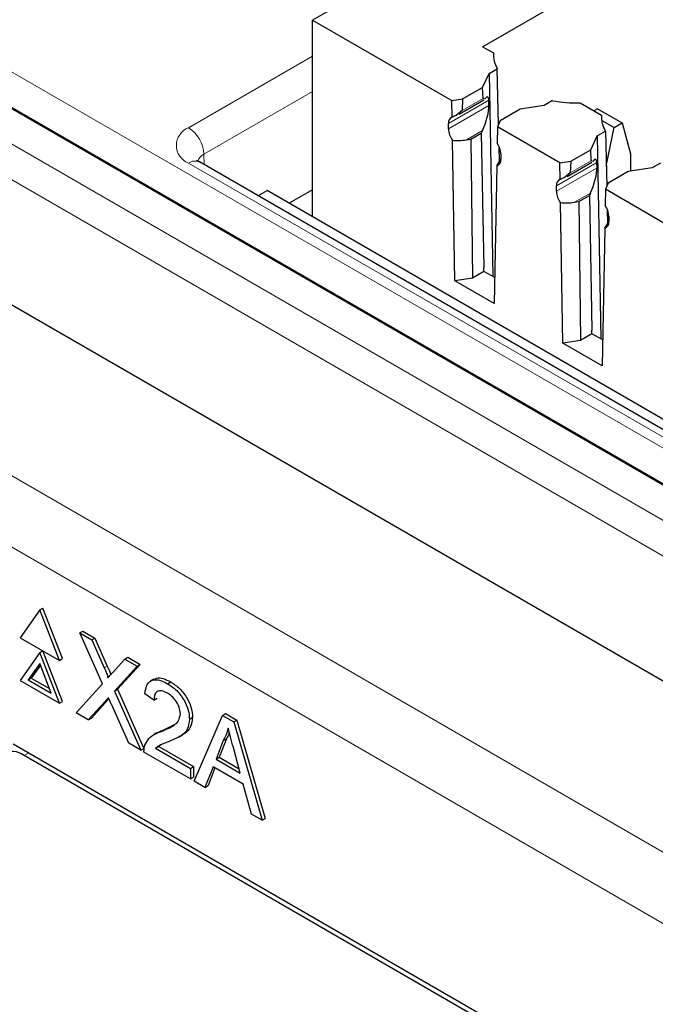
# Paper-space layout 'Blatt2' of a CAD drawing. Header units: millimetres. Extents: x 5 to 418, y 2 to 292.
# Tile 35 of 76: x 88 to 95, y 182 to 194. Entities that reach past the tile are written whole.
import ezdxf

# ---------------------------------------------------------------- set-up
doc = ezdxf.new("R2010")
doc.units = ezdxf.units.MM

psp = doc.layouts.new('Blatt2')

# ---------------------------------------------------------------- linework, layer by layer
at = {"color": 7, "linetype": 'Continuous', "lineweight": 25}
for p, q in [((94.77, 195.74), (91.058, 193.597)), ((82.712, 195.414), (115.561, 176.451)), ((93.006, 193.293), (95.809, 194.911)), ((91.058, 193.597), (92.653, 192.676)), ((91.058, 191.345), (91.058, 193.597)), ((82.235, 193.444), (114.977, 174.543)), ((93.006, 193.293), (93.129, 193.222)), ((93.129, 193.222), (93.13, 193.177)), ((93.006, 192.827), (93.079, 192.986)), ((93.079, 192.986), (93.174, 193.041)), ((93.079, 192.986), (93.124, 190.662)), ((93.189, 192.406), (93.174, 193.041)), ((92.776, 192.695), (93.006, 192.827)), ((93.01, 192.7), (93.006, 192.827)), ((92.653, 192.676), (92.776, 192.695)), ((92.656, 192.487), (92.653, 192.676)), ((92.736, 192.521), (93.02, 192.685)), ((92.776, 192.695), (92.772, 192.563)), ((93.029, 192.694), (93.01, 192.7)), ((93.078, 192.62), (93.076, 192.68)), ((93.712, 192.621), (93.437, 192.578)), ((93.806, 192.676), (93.712, 192.621)), ((94.121, 192.65), (94.367, 192.508)), ((92.772, 192.563), (92.703, 192.506)), ((93.437, 192.578), (93.208, 192.446)), ((94.322, 192.583), (94.279, 192.558)), ((94.322, 192.583), (94.605, 192.42)), ((94.367, 192.508), (94.367, 192.463)), ((92.613, 192.352), (92.613, 192.413)), ((93.208, 192.446), (93.175, 192.375)), ((94.37, 192.447), (94.511, 192.366)), ((94.511, 192.366), (94.605, 192.42)), ((94.605, 192.42), (94.699, 192.066)), ((92.872, 192.234), (92.99, 192.303)), ((93.004, 192.333), (92.99, 192.303)), ((92.99, 192.303), (93.02, 190.761)), ((93.175, 192.375), (93.171, 192.189)), ((93.89, 191.962), (93.175, 192.375)), ((94.243, 192.113), (94.317, 192.272)), ((94.317, 192.272), (94.411, 192.326)), ((94.317, 192.272), (94.361, 189.947)), ((94.411, 192.326), (94.427, 191.692)), ((94.421, 191.925), (94.511, 192.366)), ((92.689, 190.614), (92.661, 192.222)), ((92.82, 192.226), (92.872, 192.234)), ((92.872, 192.234), (92.889, 190.645)), ((93.199, 191.986), (93.196, 192.144)), ((93.214, 192.066), (93.214, 192.005)), ((94.014, 191.981), (94.243, 192.113)), ((94.247, 191.986), (94.243, 192.113)), ((94.699, 192.066), (94.699, 191.868)), ((112.213, 179.012), (89.763, 191.973)), ((89.766, 191.971), (89.763, 191.973)), ((93.214, 192.013), (93.209, 192.002)), ((93.89, 191.962), (94.014, 191.981)), ((93.894, 191.772), (93.89, 191.962)), ((93.973, 191.807), (94.258, 191.971)), ((94.014, 191.981), (94.01, 191.849)), ((94.267, 191.98), (94.247, 191.986)), ((94.316, 191.906), (94.314, 191.966)), ((95.044, 191.961), (94.949, 191.907)), ((93.167, 191.93), (93.139, 190.354)), ((94.01, 191.849), (93.94, 191.792)), ((94.674, 191.864), (94.445, 191.732)), ((94.949, 191.907), (94.674, 191.864)), ((94.445, 191.732), (94.412, 191.661)), ((90.433, 191.586), (90.537, 191.645)), ((112.499, 178.967), (90.537, 191.645)), ((91.058, 191.655), (90.789, 191.5)), ((93.851, 191.638), (93.851, 191.699)), ((94.242, 191.618), (94.228, 191.588)), ((94.412, 191.661), (94.409, 191.475)), ((95.128, 191.247), (94.412, 191.661)), ((93.926, 189.9), (93.898, 191.508)), ((94.057, 191.512), (94.109, 191.52)), ((94.109, 191.52), (94.228, 191.588)), ((94.109, 191.52), (94.127, 189.931)), ((94.228, 191.588), (94.257, 190.047)), ((94.433, 191.43), (94.437, 191.271)), ((94.452, 191.299), (94.446, 191.287)), ((94.452, 191.352), (94.452, 191.291)), ((94.404, 191.216), (94.376, 189.64)), ((93.021, 190.721), (92.889, 190.645)), ((93.021, 190.721), (93.02, 190.761)), ((93.144, 190.65), (93.021, 190.721)), ((92.889, 190.645), (92.689, 190.614)), ((93.139, 190.354), (92.689, 190.614)), ((94.258, 190.007), (94.257, 190.047)), ((94.127, 189.931), (93.926, 189.9)), ((94.258, 190.007), (94.127, 189.931)), ((94.382, 189.936), (94.258, 190.007)), ((94.376, 189.64), (93.926, 189.9)), ((87.933, 186.847), (87.969, 186.867)), ((88.193, 186.288), (87.969, 186.867)), ((87.933, 186.847), (87.709, 186.527)), ((88.158, 186.268), (87.933, 186.847)), ((87.709, 186.527), (88.158, 186.268)), ((88.392, 186.582), (88.427, 186.602)), ((88.651, 185.999), (88.392, 186.582)), ((88.392, 186.582), (88.53, 186.502)), ((88.427, 186.602), (88.565, 186.523)), ((88.53, 186.502), (88.565, 186.523)), ((88.53, 186.502), (88.672, 186.183)), ((88.565, 186.523), (88.707, 186.203)), ((87.933, 186.357), (87.709, 186.037)), ((87.933, 186.357), (87.969, 186.377)), ((88.158, 185.778), (87.933, 186.357)), ((88.193, 185.798), (87.969, 186.377)), ((88.908, 186.284), (88.944, 186.304)), ((88.944, 186.304), (89.084, 186.223)), ((87.933, 186.234), (87.801, 186.046)), ((87.941, 186.215), (87.836, 186.066)), ((88.066, 185.892), (87.933, 186.234)), ((88.158, 186.268), (88.193, 186.288)), ((88.767, 186.127), (88.908, 186.284)), ((89.048, 186.203), (88.79, 185.917)), ((89.084, 186.223), (88.825, 185.937)), ((88.908, 186.284), (89.048, 186.203)), ((89.048, 186.203), (89.084, 186.223)), ((87.709, 186.037), (88.158, 185.778)), ((87.801, 186.046), (87.836, 186.066)), ((87.801, 186.046), (88.066, 185.892)), ((87.836, 186.066), (88.046, 185.945)), ((88.35, 185.667), (88.651, 185.999)), ((89.24, 186.054), (89.201, 186.031)), ((89.398, 186.001), (89.433, 186.022)), ((88.79, 185.917), (88.825, 185.937)), ((88.79, 185.917), (89.09, 185.24)), ((88.825, 185.937), (89.126, 185.26)), ((89.242, 185.814), (89.137, 185.887)), ((88.158, 185.778), (88.193, 185.798)), ((88.682, 185.798), (88.49, 185.586)), ((88.718, 185.819), (88.525, 185.607)), ((88.726, 185.828), (88.718, 185.819)), ((88.952, 185.32), (88.754, 185.766)), ((89.242, 185.814), (89.277, 185.835)), ((88.49, 185.586), (88.35, 185.667)), ((89.704, 184.886), (90.027, 185.638)), ((90.027, 185.638), (90.062, 185.659)), ((90.027, 185.638), (90.156, 185.564)), ((90.062, 185.659), (90.191, 185.584)), ((88.49, 185.586), (88.525, 185.607)), ((89.361, 185.476), (89.478, 185.534)), ((89.648, 185.597), (89.684, 185.618)), ((90.156, 185.564), (90.191, 185.584)), ((90.156, 185.564), (90.479, 184.438)), ((90.191, 185.584), (90.514, 184.459)), ((89.274, 185.438), (89.235, 185.415)), ((89.325, 185.455), (89.361, 185.476)), ((89.529, 185.392), (89.569, 185.415)), ((105.483, 175.002), (87.628, 185.31)), ((89.09, 185.24), (88.952, 185.32)), ((89.319, 185.301), (89.296, 185.282)), ((90.036, 185.351), (89.953, 185.139)), ((90.071, 185.372), (89.988, 185.16)), ((90.036, 185.351), (90.071, 185.372)), ((105.432, 174.973), (87.754, 185.178)), ((89.09, 185.24), (89.126, 185.26)), ((89.659, 184.912), (89.127, 185.219)), ((89.261, 185.262), (89.296, 185.282)), ((89.261, 185.262), (89.659, 185.032)), ((89.296, 185.282), (89.694, 185.052)), ((90.23, 184.979), (90.151, 185.271)), ((89.953, 185.139), (89.988, 185.16)), ((89.953, 185.139), (90.23, 184.979)), ((89.988, 185.16), (90.217, 185.027)), ((89.659, 185.032), (89.694, 185.052)), ((89.659, 185.032), (89.659, 184.912)), ((89.694, 185.052), (89.694, 184.932)), ((89.918, 185.051), (89.826, 184.815)), ((89.94, 185.038), (89.861, 184.836)), ((90.265, 184.851), (89.918, 185.051)), ((89.659, 184.912), (89.694, 184.932)), ((89.826, 184.815), (89.704, 184.886)), ((89.826, 184.815), (89.861, 184.836)), ((90.357, 184.508), (90.265, 184.851)), ((90.479, 184.438), (90.357, 184.508)), ((90.479, 184.438), (90.514, 184.459))]:
    psp.add_line(p, q, dxfattribs=at)
at = {"color": 7, "linetype": 'Continuous', "lineweight": 18}
for p, q in [((83.115, 195.599), (98.614, 186.652)), ((98.44, 186.347), (82.938, 195.297)), ((82.412, 195.18), (115.154, 176.278)), ((114.977, 175.972), (82.235, 194.873)), ((89.638, 192.365), (91.058, 193.185)), ((91.058, 192.78), (89.814, 192.063)), ((93.076, 192.68), (92.613, 192.413)), ((93.078, 192.62), (92.613, 192.352)), ((93.01, 192.7), (92.772, 192.563)), ((93.004, 192.333), (92.82, 192.226)), ((89.816, 191.942), (89.814, 192.063)), ((98.724, 186.715), (89.638, 191.961)), ((93.209, 192.002), (93.214, 192.005)), ((94.314, 191.966), (93.851, 191.699)), ((94.247, 191.986), (94.01, 191.849)), ((94.316, 191.906), (93.851, 191.638)), ((94.242, 191.618), (94.057, 191.512)), ((94.446, 191.287), (94.452, 191.291)), ((85.766, 189.447), (108.052, 176.581)), ((107.699, 175.969), (85.412, 188.834)), ((88.672, 186.183), (88.707, 186.203)), ((88.682, 185.798), (88.718, 185.819)), ((87.754, 185.178), (87.805, 185.208))]:
    psp.add_line(p, q, dxfattribs=at)
at = {"color": 7, "linetype": 'Continuous', "lineweight": 25}
for centre, radius, start, end in [((93.476, 193.211), 0.347, 178.2275, 209.4543), ((94.097, 194.287), 1.638, 259.7808, 270.8314), ((94.713, 192.497), 0.347, 178.2278, 209.4541), ((92.682, 192.422), 0.0692, 111.6864, 187.7632), ((92.841, 192.362), 0.228, 182.5044, 217.7991), ((92.989, 192.057), 0.225, 2.3813, 36.0688), ((93.148, 191.995), 0.0675, 286.526, 8.4977), ((93.919, 191.708), 0.0692, 111.6864, 187.7632), ((94.078, 191.647), 0.228, 182.5048, 217.7986), ((94.227, 191.342), 0.225, 2.381, 36.0691), ((94.385, 191.281), 0.0675, 286.5275, 8.4972), ((87.616, 185.009), 0.218, 50.799, 189.2134)]:
    psp.add_arc(centre, radius, start, end, dxfattribs=at)
at = {"color": 7, "linetype": 'Continuous', "lineweight": 18}
for centre, radius, start, end in [((89.714, 192.163), 0.216, 110.7837, 249.2166), ((89.43, 192.041), 0.385, 3.2285, 57.3498), ((89.871, 191.943), 0.132, 115.4659, 162.6135), ((89.71, 191.861), 0.123, 64.9595, 126.3491)]:
    psp.add_arc(centre, radius, start, end, dxfattribs=at)
at = {"color": 7, "linetype": 'Continuous', "lineweight": 25}
for centre, major_axis, ratio, start_param, end_param in [((92.999, 192.513), (0.064, 0.206), 0.214878, 5.726301, 6.846733), ((93.001, 192.453), (0.064, 0.206), 0.214878, 4.155505, 5.726301), ((92.826, 192.413), (0.289, 0.056), 0.415057, 1.927727, 2.114113), ((92.824, 192.351), (0.289, 0.056), 0.415057, 4.034806, 4.618955), ((93.213, 192.126), (0.067, 0.208), 0.189303, 3.548819, 4.132968), ((94.236, 191.799), (0.064, 0.206), 0.214878, 5.726301, 6.846733), ((94.238, 191.739), (0.064, 0.206), 0.214878, 4.155505, 5.726301), ((94.063, 191.699), (0.289, 0.056), 0.415057, 1.927727, 2.114113), ((94.061, 191.637), (0.289, 0.056), 0.415057, 4.034806, 4.618955), ((94.45, 191.412), (0.067, 0.208), 0.189303, 3.548819, 4.132968)]:
    psp.add_ellipse(centre, major_axis=major_axis, ratio=ratio, start_param=start_param, end_param=end_param, dxfattribs=at)
for points, knots in [([(89.763, 191.973), (89.752, 191.98), (89.734, 191.993), (89.735, 191.993), (89.735, 191.992)], [0, 0, 0, 0, 0.593938, 1, 1, 1, 1]), ([(88.707, 186.203), (88.716, 186.182), (88.729, 186.152), (88.743, 186.119), (88.745, 186.107), (88.746, 186.104)], [0, 0, 0, 0, 0.6469336, 0.9009319, 1, 1, 1, 1]), ([(88.672, 186.183), (88.681, 186.161), (88.694, 186.132), (88.709, 186.093), (88.712, 186.077), (88.714, 186.069)], [0, 0, 0, 0, 0.561349, 0.781745, 1, 1, 1, 1]), ([(88.714, 186.069), (88.724, 186.08), (88.741, 186.099), (88.759, 186.119), (88.767, 186.127)], [0, 0, 0, 0, 0.560005, 1, 1, 1, 1]), ([(89.245, 186.046), (89.253, 186.053), (89.279, 186.077), (89.349, 186.064), (89.405, 186.036), (89.433, 186.022)], [0, 0, 0, 0, 0.185655, 0.59225, 1, 1, 1, 1]), ([(89.137, 185.887), (89.143, 185.925), (89.155, 186.001), (89.225, 186.053), (89.313, 186.045), (89.37, 186.016), (89.398, 186.001)], [0, 0, 0, 0, 0.280243, 0.558893, 0.779134, 1, 1, 1, 1]), ([(89.398, 186.001), (89.434, 185.978), (89.504, 185.931), (89.589, 185.817), (89.641, 185.698), (89.646, 185.631), (89.648, 185.597)], [0, 0, 0, 0, 0.28048, 0.559644, 0.779744, 1, 1, 1, 1]), ([(89.433, 186.022), (89.469, 185.998), (89.54, 185.952), (89.624, 185.838), (89.676, 185.719), (89.681, 185.651), (89.684, 185.618)], [0, 0, 0, 0, 0.28048, 0.559644, 0.779744, 1, 1, 1, 1]), ([(89.396, 185.894), (89.373, 185.905), (89.328, 185.927), (89.274, 185.916), (89.246, 185.873), (89.243, 185.834), (89.242, 185.814)], [0, 0, 0, 0, 0.2804154, 0.5594755, 0.7793881, 1, 1, 1, 1]), ([(89.544, 185.657), (89.541, 185.682), (89.536, 185.733), (89.494, 185.808), (89.445, 185.862), (89.412, 185.884), (89.396, 185.894)], [0, 0, 0, 0, 0.279051, 0.558612, 0.779038, 1, 1, 1, 1]), ([(88.721, 185.841), (88.713, 185.833), (88.701, 185.819), (88.688, 185.805), (88.682, 185.798)], [0, 0, 0, 0, 0.560026, 1, 1, 1, 1]), ([(88.754, 185.766), (88.748, 185.78), (88.737, 185.805), (88.725, 185.83), (88.721, 185.841)], [0, 0, 0, 0, 0.56005, 1, 1, 1, 1]), ([(89.325, 185.455), (89.377, 185.477), (89.45, 185.506), (89.53, 185.572), (89.539, 185.628), (89.544, 185.657)], [0, 0, 0, 0, 0.561296, 0.781377, 1, 1, 1, 1]), ([(89.648, 185.597), (89.643, 185.556), (89.632, 185.472), (89.544, 185.393), (89.469, 185.362), (89.423, 185.342)], [0, 0, 0, 0, 0.278737, 0.558828, 1, 1, 1, 1]), ([(89.684, 185.618), (89.678, 185.577), (89.667, 185.494), (89.613, 185.439), (89.576, 185.421), (89.567, 185.418)], [0, 0, 0, 0, 0.435647, 0.873409, 1, 1, 1, 1]), ([(89.138, 185.296), (89.152, 185.324), (89.174, 185.371), (89.226, 185.411), (89.274, 185.437), (89.308, 185.449), (89.325, 185.455)], [0, 0, 0, 0, 0.339398, 0.55953, 0.779758, 1, 1, 1, 1]), ([(89.275, 185.437), (89.286, 185.444), (89.313, 185.459), (89.343, 185.47), (89.361, 185.476)], [0, 0, 0, 0, 0.421833, 1, 1, 1, 1]), ([(90.091, 185.493), (90.084, 185.463), (90.07, 185.412), (90.046, 185.37), (90.036, 185.351)], [0, 0, 0, 0, 0.559896, 1, 1, 1, 1]), ([(90.105, 185.443), (90.103, 185.438), (90.095, 185.411), (90.082, 185.389), (90.071, 185.372)], [0, 0, 0, 0, 0.174004, 1, 1, 1, 1]), ([(90.151, 185.271), (90.14, 185.313), (90.12, 185.386), (90.1, 185.46), (90.091, 185.493)], [0, 0, 0, 0, 0.560002, 1, 1, 1, 1]), ([(89.127, 185.219), (89.127, 185.234), (89.128, 185.262), (89.135, 185.286), (89.138, 185.296)], [0, 0, 0, 0, 0.559856, 1, 1, 1, 1]), ([(89.423, 185.342), (89.403, 185.335), (89.371, 185.323), (89.327, 185.306), (89.291, 185.289), (89.271, 185.271), (89.261, 185.262)], [0, 0, 0, 0, 0.340052, 0.56006, 0.78008, 1, 1, 1, 1])]:
    psp.add_open_spline(points, degree=3, knots=knots, dxfattribs=at)

doc.saveas('drawing.dxf')
